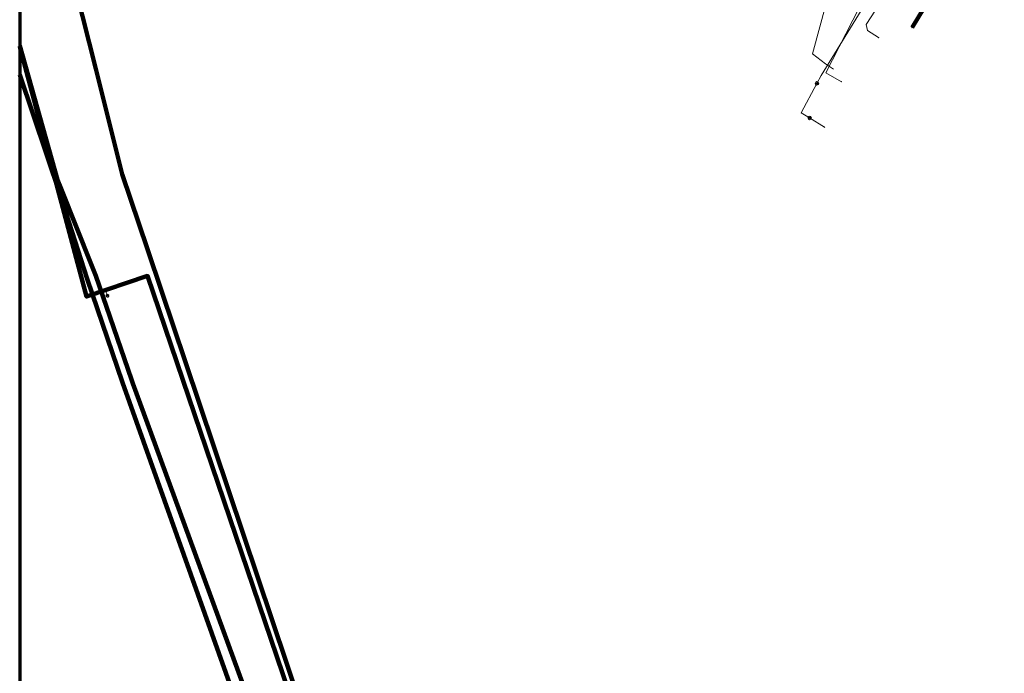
# Model space of a CAD drawing. Header units: metres. Extents: x 242122 to 243107, y 567823 to 568786.
# Tile 4 of 89: x 242122 to 242233, y 567957 to 568031. Entities that reach past the tile are written whole.
import ezdxf
from ezdxf.lldxf.tags import DXFTag

# ---------------------------------------------------------------- set-up
doc = ezdxf.new("R2010")
doc.units = ezdxf.units.M
for name, color, linetype, lineweight in [('B-WE-IE-MEUBILAIR_ENEXIS NETBEHEER BV-S', 7, 'Continuous', 18), ('B-WE-KL-DATA_HULPSTUK_KPN BV-S', 90, 'Continuous', 18), ('B-WE-KL-DATA_KABELBED_KPN BV-G', 90, 'Continuous', 100), ('B-WE-KL-DATA_REGGEFIBER OPERATOR BV-G', 90, 'KL-DATA-SO', 18), ('B-WE-KL-ET_LS_400 V_ENEXIS NETBEHEER BV-G', 190, 'KL-LS-SO', 18), ('B-WE-KL-ET_LS_HULPSTUK_ENEXIS NETBEHEER BV-S', 190, 'Continuous', 18), ('B-WE-KL-ET_LS_KABELBED_ENEXIS NETBEHEER BV-G', 190, 'Continuous', 100), ('B-WE-KL-ET_MS_10 KV_ENEXIS NETBEHEER BV-G', 130, 'KL-MS-SO', 18), ('B-WE-KL-ET_MS_DUCT_ENEXIS NETBEHEER BV-G', 130, 'Continuous', 100), ('B-WE-KL-ET_MS_KABELBED_ENEXIS NETBEHEER BV-G', 130, 'Continuous', 100), ('B-WE-KL-ET_MS_MANTELBUIS_50_ENEXIS NETBEHEER BV-G', 130, 'Continuous', 100), ('B-WE-KL-ET_MS_MANTELBUIS_HPE_110_ENEXIS NETBEHEER BV-G', 130, 'Continuous', 100), ('B-WE-KL-ET_MS_MANTELBUIS_POLYVINYLCHLORIDE PVC_160_ENEXIS NETBEHEER BV-G', 130, 'Continuous', 100), ('B-WE-KL-GAS_LD_HULPSTUK_ENEXIS NETBEHEER BV-S', 50, 'Continuous', 18), ('B-WE-KL-GAS_LD_OVERIG_15_0.1 BAR_ENEXIS NETBEHEER BV-G', 50, 'KL-GAS_LD-SO', 18), ('B-WE-KL-GAS_LD_POLYETHYLEEN PE_25_0.1 BAR_ENEXIS NETBEHEER BV-G', 50, 'KL-GAS_LD-SO', 18), ('B-WE-KL-GAS_LD_POLYETHYLEEN PE_32_0.1 BAR_ENEXIS NETBEHEER BV-G', 50, 'KL-GAS_LD-SO', 18), ('B-WE-KL-WATER_HULPSTUK_WMD DRINKWATER NV-S', 170, 'Continuous', 18), ('B-WE-KL-WATER_POLYVINYLCHLORIDE PVC_20_WMD DRINKWATER NV-G', 170, 'KL-WATER-SO', 18), ('B-WE-OG-INFO_ORIENTATIEPOLYGOON-GV', 7, 'Continuous', 70)]:
    doc.layers.add(name, color=color, linetype=linetype, lineweight=lineweight)
doc.styles.add('NLCS-ISO', font='NLCS-ISO.ttf')
doc.styles.get("Standard").update_dxf_attribs({"font": 'arial.ttf'})
tags = doc.linetypes.add('KL-DATA-SO', pattern='A,4,-1,[101,NLCS.shx,S=0.5,R=0,X=0,Y=0],-1,4,-1,["D",Standard,S=1,R=0,X=-0.25,Y=-0.5],-1.5', length=12.5).pattern_tags.tags
tags[18] = DXFTag(74, 10)
tags = doc.linetypes.add('KL-GAS_LD-SO', pattern='A,4,-1,[69,NLCS.shx,S=0.5,R=0,X=0,Y=0],-1,4,-1,["L",Standard,S=1,R=0,X=0.25,Y=-0.5],-2', length=13).pattern_tags.tags
tags[18] = DXFTag(74, 10)
tags = doc.linetypes.add('KL-LS-SO', pattern='A,4,-1,[103,NLCS.shx,S=0.75,R=0,X=0,Y=0],-1,4,-1,["L",Standard,S=1,R=0,X=0,Y=-0.5],-2', length=13).pattern_tags.tags
tags[18] = DXFTag(74, 10)
tags = doc.linetypes.add('KL-MS-SO', pattern='A,4,-1,[103,NLCS.shx,S=0.75,R=0,X=0,Y=0],-1,4,-1,["M",Standard,S=1,R=0,X=0,Y=-0.5],-2', length=13).pattern_tags.tags
tags[18] = DXFTag(74, 10)
doc.linetypes.add('KL-WATER-SO', pattern='A,7,-0.5,[168,NLCS.shx,S=0.75,R=0,X=0.75,Y=0],-2', length=9.5)

# ---------------------------------------------------------------- blocks, each defined once
blk = doc.blocks.new('SKL-WTB_HULP_OVERIG-SO')
at = {"color": 0, "linetype": 'ByBlock', "lineweight": 18}
for points in [[(-0.14, 0.14), (0.14, -0.14)], [(0.14, 0.14), (-0.14, -0.14)]]:
    blk.add_lwpolyline(points, dxfattribs=at)
at = {"color": 0, "linetype": 'ByBlock', "lineweight": 18, "style": 'NLCS-ISO', "flags": 1}
for tag, p in [('TYPE', (1.5, 0)), ('OMSCHRIJVING', (1.5, -3)), ('LABEL', (1.5, -1.5))]:
    blk.add_attdef(tag, p, '', height=1, dxfattribs=at)
blk = doc.blocks.new('SKL-WTB_HULP_MOF-SO')
at = {"linetype": 'ByBlock', "lineweight": 18}
h = blk.add_hatch(color=0, dxfattribs=at)
h.dxf.hatch_style = 1
h.paths.add_polyline_path([(-0.5625, 0, 1), (0.5625, 0, 1)])
at = {"color": 0, "linetype": 'ByBlock', "lineweight": 18}
blk.add_circle((0, 0), 0.5625, dxfattribs=at)
at = {"color": 0, "linetype": 'ByBlock', "lineweight": 18, "style": 'NLCS-ISO', "flags": 1}
for tag, p in [('TYPE', (1.5, 0)), ('OMSCHRIJVING', (1.5, -3)), ('LABEL', (1.5, -1.5))]:
    blk.add_attdef(tag, p, '', height=1, dxfattribs=at)
blk = doc.blocks.new('SIE-MEUBILAIR_PAAL_LICHTMAST-SO')
for points in [[(-0.62, 0), (-1, 0)], [(-0.71, 0.71), (-0.44, 0.44)], [(0, 1), (0, 0.62)], [(0.44, 0.44), (0.71, 0.71)], [(1, 0), (0.62, 0)], [(-0.71, -0.71), (-0.44, -0.44)], [(0, -0.62), (0, -1)], [(0.44, -0.44), (0.71, -0.71)]]:
    blk.add_lwpolyline(points)
blk.add_circle((0, 0), 0.5)
blk = doc.blocks.new('SKL-WTB_HULP_VERLOOP-SO')
at = {"color": 0, "linetype": 'ByBlock', "lineweight": 18}
for points in [[(0.44, 0.72), (-0.88, 0)], [(0.44, -0.72), (-0.88, 0)], [(0.44, -0.72), (0.44, 0.72)]]:
    blk.add_lwpolyline(points, dxfattribs=at)
blk.add_circle((0, 0), 1, dxfattribs=at)
at = {"color": 0, "linetype": 'ByBlock', "lineweight": 18, "style": 'NLCS-ISO', "flags": 1}
for tag, p in [('TYPE', (1.5, 0)), ('OMSCHRIJVING', (1.5, -3)), ('LABEL', (1.5, -1.5))]:
    blk.add_attdef(tag, p, '', height=1, dxfattribs=at)

msp = doc.modelspace()

# ---------------------------------------------------------------- linework, layer by layer
at = {"layer": 'B-WE-KL-DATA_KABELBED_KPN BV-G'}
for points in [[(242126.824, 568040.216), (242130.624, 568025.144), (242133.621, 568013.259), (242136.462, 568004.816), (242138.082, 568000), (242140.718, 567992.163), (242157.11, 567943.44), (242170.113, 567905.072), (242171.661, 567900.505), (242174.937, 567890.84), (242175.221, 567890.002), (242176.804, 567885.329)], [(242228.799, 568039.709), (242222.81, 568029.806)]]:
    msp.add_lwpolyline(points, dxfattribs=at)
at = {"layer": 'B-WE-KL-DATA_REGGEFIBER OPERATOR BV-G'}
msp.add_lwpolyline([(242213.113, 568032.524), (242211.581, 568026.855), (242213.02, 568025.707), (242213.941, 568025.113)], dxfattribs=at)
at = {"layer": 'B-WE-KL-ET_LS_400 V_ENEXIS NETBEHEER BV-G'}
for points in [[(242224.629, 568040.971), (242217.63, 568030.178), (242217.779, 568029.487), (242219.04, 568028.676)], [(242122.038, 568027.648), (242129.585, 567999.45), (242136.477, 568001.778), (242157.718, 567939.328), (242157.833, 567938.767)], [(242131.728, 568000.174), (242131.946, 567999.528)]]:
    msp.add_lwpolyline(points, dxfattribs=at)
at = {"layer": 'B-WE-KL-ET_LS_KABELBED_ENEXIS NETBEHEER BV-G'}
msp.add_lwpolyline([(242122.038, 568027.648), (242129.585, 567999.45), (242136.477, 568001.778), (242157.718, 567939.328), (242157.833, 567938.767)], dxfattribs=at)
at = {"layer": 'B-WE-KL-ET_MS_10 KV_ENEXIS NETBEHEER BV-G'}
for points in [[(242154.915, 567934.742), (242134.65, 567990.094), (242130.643, 568001.794), (242126.304, 568012.63), (242122.038, 568027.743)], [(242154.915, 567934.742), (242134.65, 567990.094), (242130.643, 568001.794), (242126.304, 568012.63), (242122.038, 568027.743)], [(242154.915, 567934.742), (242134.65, 567990.094), (242130.643, 568001.794), (242126.304, 568012.63), (242122.038, 568027.743)], [(242154.915, 567934.742), (242134.65, 567990.094), (242130.643, 568001.794), (242126.304, 568012.63), (242122.038, 568027.743)], [(242158.725, 567919.253), (242133.655, 567989.756), (242129.671, 568001.463), (242126.625, 568010.95), (242122.038, 568024.476)]]:
    msp.add_lwpolyline(points, dxfattribs=at)
at = {"layer": 'B-WE-KL-ET_MS_DUCT_ENEXIS NETBEHEER BV-G'}
for points in [[(242126.713, 568011.609), (242126.304, 568012.63)], [(242126.713, 568011.609), (242130.122, 568003.096)], [(242130.122, 568003.096), (242126.713, 568011.609)], [(242130.643, 568001.794), (242130.122, 568003.096)], [(242134.822, 567989.624), (242136.885, 567983.99)]]:
    msp.add_lwpolyline(points, dxfattribs=at)
at = {"layer": 'B-WE-KL-ET_MS_KABELBED_ENEXIS NETBEHEER BV-G'}
for points in [[(242126.304, 568012.63), (242122.038, 568027.743)], [(242157.761, 567921.964), (242133.655, 567989.756), (242129.671, 568001.463), (242126.625, 568010.95), (242122.038, 568024.476)], [(242126.713, 568011.609), (242126.304, 568012.63)], [(242130.122, 568003.096), (242126.713, 568011.609)], [(242130.643, 568001.794), (242130.122, 568003.096)], [(242134.65, 567990.094), (242130.643, 568001.794)], [(242134.822, 567989.624), (242134.65, 567990.094)], [(242136.885, 567983.99), (242134.822, 567989.624)], [(242157.761, 567921.964), (242158.601, 567924.378), (242154.915, 567934.742), (242136.885, 567983.99)]]:
    msp.add_lwpolyline(points, dxfattribs=at)
at = {"layer": 'B-WE-KL-ET_MS_MANTELBUIS_50_ENEXIS NETBEHEER BV-G'}
for points in [[(242126.713, 568011.609), (242126.304, 568012.63)], [(242130.122, 568003.096), (242126.713, 568011.609)], [(242126.713, 568011.609), (242130.122, 568003.096)], [(242130.643, 568001.794), (242130.122, 568003.096)]]:
    msp.add_lwpolyline(points, dxfattribs=at)
at = {"layer": 'B-WE-KL-ET_MS_MANTELBUIS_HPE_110_ENEXIS NETBEHEER BV-G'}
msp.add_lwpolyline([(242134.822, 567989.624), (242136.885, 567983.99)], dxfattribs=at)
at = {"layer": 'B-WE-KL-ET_MS_MANTELBUIS_POLYVINYLCHLORIDE PVC_160_ENEXIS NETBEHEER BV-G'}
msp.add_lwpolyline([(242134.822, 567989.624), (242136.885, 567983.99)], dxfattribs=at)
at = {"layer": 'B-WE-KL-GAS_LD_OVERIG_15_0.1 BAR_ENEXIS NETBEHEER BV-G'}
msp.add_lwpolyline([(242211.245, 568019.617), (242212.932, 568018.574)], dxfattribs=at)
at = {"layer": 'B-WE-KL-GAS_LD_POLYETHYLEEN PE_25_0.1 BAR_ENEXIS NETBEHEER BV-G'}
msp.add_lwpolyline([(242212.076, 568023.516), (242210.299, 568020.202), (242211.245, 568019.617)], dxfattribs=at)
at = {"layer": 'B-WE-KL-GAS_LD_POLYETHYLEEN PE_32_0.1 BAR_ENEXIS NETBEHEER BV-G'}
msp.add_lwpolyline([(242224.396, 568043.703), (242212.546, 568024.393), (242212.076, 568023.516)], dxfattribs=at)
at = {"layer": 'B-WE-KL-WATER_POLYVINYLCHLORIDE PVC_20_WMD DRINKWATER NV-G'}
msp.add_lwpolyline([(242226.182, 568047.833), (242217.636, 568033.616), (242213.069, 568024.691), (242214.831, 568023.701)], dxfattribs=at)
at = {"layer": 'B-WE-OG-INFO_ORIENTATIEPOLYGOON-GV'}
msp.add_lwpolyline([(242122.038, 568786.461), (242122.038, 567823.164), (243107.149, 567823.164), (243107.149, 568786.461)], close=True, dxfattribs=at)

# ---------------------------------------------------------------- block references
at = {"layer": 'B-WE-IE-MEUBILAIR_ENEXIS NETBEHEER BV-S', "xscale": 0.2, "yscale": 0.2, "zscale": 0.2}
msp.add_blockref('SIE-MEUBILAIR_PAAL_LICHTMAST-SO', (242131.946, 567999.528), dxfattribs=at)
at = {"layer": 'B-WE-KL-DATA_HULPSTUK_KPN BV-S', "xscale": 0.2, "yscale": 0.2, "zscale": 0.2}
msp.add_blockref('SKL-WTB_HULP_OVERIG-SO', (242222.81, 568029.806), dxfattribs=at)
at = {"layer": 'B-WE-KL-ET_LS_HULPSTUK_ENEXIS NETBEHEER BV-S', "xscale": 0.2, "yscale": 0.2, "zscale": 0.2}
for name, p in [('SKL-WTB_HULP_OVERIG-SO', (242219.04, 568028.676)), ('SKL-WTB_HULP_MOF-SO', (242131.728, 568000.174))]:
    msp.add_blockref(name, p, dxfattribs=at)
at = {"layer": 'B-WE-KL-GAS_LD_HULPSTUK_ENEXIS NETBEHEER BV-S', "xscale": 0.2, "yscale": 0.2, "zscale": 0.2}
for name, p in [('SKL-WTB_HULP_VERLOOP-SO', (242212.076, 568023.516)), ('SKL-WTB_HULP_VERLOOP-SO', (242211.245, 568019.617)), ('SKL-WTB_HULP_OVERIG-SO', (242212.932, 568018.574))]:
    msp.add_blockref(name, p, dxfattribs=at)
at = {"layer": 'B-WE-KL-WATER_HULPSTUK_WMD DRINKWATER NV-S', "xscale": 0.2, "yscale": 0.2, "zscale": 0.2}
msp.add_blockref('SKL-WTB_HULP_OVERIG-SO', (242214.831, 568023.701), dxfattribs=at)

doc.saveas('drawing.dxf')
